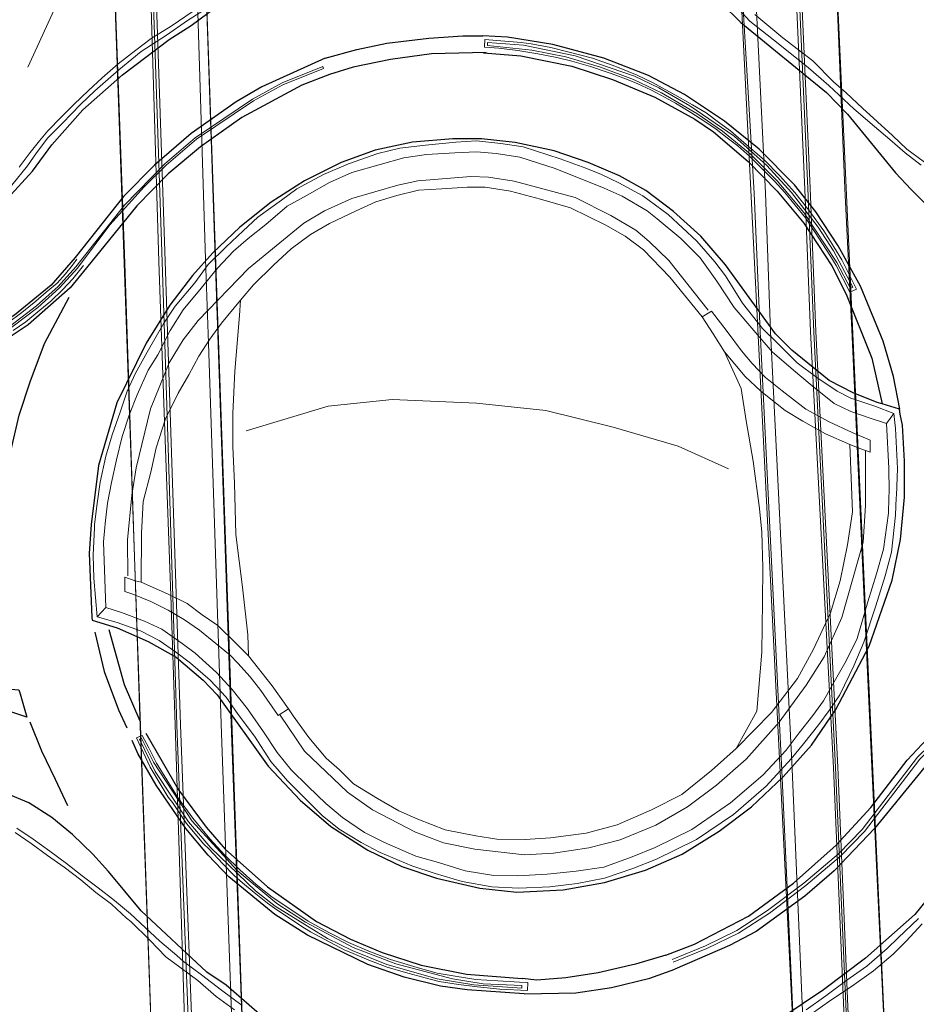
# Model space of a CAD drawing. Header units: metres. Extents: x 169249 to 194689, y 406250 to 412203.
# Tile 57 of 256: x 171384 to 171428, y 406595 to 406644. Entities that reach past the tile are written whole.
import ezdxf

# ---------------------------------------------------------------- set-up
doc = ezdxf.new("R2010")
doc.units = ezdxf.units.M
for name, color, linetype, lineweight in [('BGT_NLCS_N264$0$B-WE-BV-GELEIDECONSTRUCTIE-G', 252, 'CONTINUOUS', 18), ('BGT_NLCS_N264$0$B-WE-IE-TERREINAFSCHEIDING_KUNSTMATIG_MUUR-GV', 252, 'BGT_NLCS_N264$0$IE-TERREINAFSCHEIDING-KUNSTMATIG-DICHT', 18), ('BGT_NLCS_N264$0$B-WE-KW-KUNSTWERK_TUNNEL-G', 252, 'CONTINUOUS', 18), ('BGT_NLCS_N264$0$B-WE-OG-BREUKLIJN-G', 252, 'CONTINUOUS', 18), ('BGT_NLCS_N264$0$B-WE-OG-TOPOGRAFIE_WEG_BERM-GV', 252, 'CONTINUOUS', 18), ('BGT_NLCS_N264$0$B-WE-OG-TOPOGRAFIE_WEG_RIJWEG-GV', 252, 'CONTINUOUS', 18), ('BGT_NLCS_N264$0$B-WE-OG-TOPOGRAFIE_WEG_RIJWIELPAD-GV', 252, 'CONTINUOUS', 18), ('BGT_NLCS_N264$0$B-WE-OG-TOPOGRAFIE_WEG_VOETPAD-GV', 252, 'CONTINUOUS', 18), ('X-XX-AL-REFERENTIE-G', 7, 'CONTINUOUS', 18)]:
    doc.layers.add(name, color=color, linetype=linetype, lineweight=lineweight)
doc.layers.add('BGT_NLCS_N264$0$B-WE-VW-MARKERING-G', color=252, linetype='CONTINUOUS')
doc.linetypes.add('BGT_NLCS_N264$0$IE-TERREINAFSCHEIDING-KUNSTMATIG-DICHT', pattern='A,8,-1,[82,NLCS.SHX,S=0.75,R=90,X=0,Y=0],-1', length=10)

# ---------------------------------------------------------------- blocks, each defined once
blk = doc.blocks.new('BGT_NLCS_N264')
at = {"layer": 'BGT_NLCS_N264$0$B-WE-BV-GELEIDECONSTRUCTIE-G'}
for points in [[(171389.175, 406616.672, 16.382), (171389.157, 406618.438, 16.377), (171389.372, 406620.661, 16.375), (171389.584, 406622.001, 16.382), (171390.285, 406624.918, 16.387), (171391.208, 406627.205, 16.388), (171391.898, 406628.336, 16.393), (171392.648, 406629.288, 16.395), (171395.129, 406631.859, 16.409), (171397.864, 406634.099, 16.419), (171398.882, 406634.707, 16.426), (171400.233, 406635.324, 16.432), (171402.509, 406635.98, 16.431), (171403.496, 406636.191, 16.436), (171406.123, 406636.402, 16.451), (171406.991, 406636.376, 16.454), (171408.267, 406636.183, 16.462), (171411.275, 406635.374, 16.471), (171413.042, 406634.488, 16.467), (171414.267, 406633.76, 16.473), (171414.929, 406633.199, 16.384), (171415.913, 406632.257, 16.449), (171417.841, 406629.794, 16.389)], [(171425.629, 406622.862, 16.351), (171425.63, 406620.145, 16.371), (171425.507, 406618.328, 16.374), (171424.449, 406614.603, 16.366), (171423.575, 406612.669, 16.344), (171422.693, 406611.266, 16.34), (171421.356, 406609.435, 16.321), (171419.731, 406607.596, 16.323), (171418.262, 406606.317, 16.309), (171416.822, 406605.252, 16.287), (171415.264, 406604.345, 16.281), (171413.496, 406603.606, 16.287), (171411.945, 406603.216, 16.286), (171410.203, 406602.95, 16.302), (171408.765, 406602.872, 16.3), (171406.315, 406603.145, 16.313), (171404.771, 406603.47, 16.314), (171403.38, 406603.989, 16.329), (171401.262, 406605.092, 16.337), (171400.026, 406605.972, 16.336), (171397.899, 406608.001, 16.36), (171396.7, 406609.779, 16.38)]]:
    blk.add_polyline3d(points, dxfattribs=at)
at = {"layer": 'BGT_NLCS_N264$0$B-WE-IE-TERREINAFSCHEIDING_KUNSTMATIG_MUUR-GV'}
for points in [[(171425.629, 406622.862, 16.351), (171425.857, 406622.775, 16.35), (171425.848, 406623.38, 16.363), (171424.971, 406623.761, 16.351), (171423.822, 406624.275, 16.353), (171422.681, 406624.913, 16.353), (171421.511, 406625.812, 16.353), (171420.684, 406626.477, 16.352), (171420.031, 406627.172, 16.352), (171419.499, 406627.792, 16.352), (171418.791, 406628.74, 16.352), (171418.007, 406629.75, 16.352), (171417.55, 406629.475, 16.352)], [(171424.847, 406623.154, 16.35), (171425.399, 406622.95, 16.351), (171425.629, 406622.862, 16.351)], [(171389.832, 406616.347, 16.394), (171389.538, 406616.425, 16.404), (171389.015, 406616.606, 16.36), (171389.021, 406615.895, 16.36), (171389.422, 406615.752, 16.388), (171390.307, 406615.399, 16.386), (171391.169, 406614.961, 16.386), (171391.977, 406614.49, 16.386), (171392.704, 406613.982, 16.387), (171393.51, 406613.322, 16.387), (171394.219, 406612.749, 16.386), (171394.609, 406612.344, 16.385), (171395.22, 406611.669, 16.388), (171395.749, 406610.995, 16.388), (171396.604, 406609.758, 16.387), (171397.102, 406610.085, 16.363)]]:
    blk.add_polyline3d(points, dxfattribs=at)
at = {"layer": 'BGT_NLCS_N264$0$B-WE-KW-KUNSTWERK_TUNNEL-G', "linetype": 'Continuous'}
for p, q in [((171426.78, 406589.534, 12.925), (171423.93, 406652.163, 12.954)), ((171388.338, 406650.655, 12.897), (171389.504, 406617.598, 12.885)), ((171389.504, 406617.598, 12.885), (171390.55, 406587.958, 12.874))]:
    blk.add_line(p, q, dxfattribs=at)
for points in [[(171419.143, 406651.933, 12.889), (171419.547, 406643.914, 12.882), (171422.296, 406589.324, 12.834)], [(171395.053, 406588.082, 12.77), (171394.797, 406595.4, 12.774), (171392.852, 406650.901, 12.798)]]:
    blk.add_polyline3d(points, dxfattribs=at)
at = {"layer": 'BGT_NLCS_N264$0$B-WE-OG-BREUKLIJN-G'}
for points in [[(171406.951, 406642.882, 16.174), (171409.139, 406642.653, 16.197), (171410.813, 406642.324, 16.165), (171412.536, 406641.821, 16.154), (171414.155, 406641.213, 16.151), (171415.547, 406640.549, 16.153), (171417.29, 406639.529, 16.154), (171418.551, 406638.651, 16.153), (171419.946, 406637.515, 16.154), (171421.263, 406636.191, 16.153), (171422.572, 406634.623, 16.17), (171424.21, 406632.164, 16.188), (171424.887, 406630.865, 16.147), (171424.998, 406630.934, 16.147), (171424.039, 406632.727, 16.188), (171423.279, 406633.909, 16.187), (171421.962, 406635.621, 16.195), (171420.752, 406636.954, 16.171), (171419.126, 406638.402, 16.172), (171416.949, 406639.912, 16.172), (171415.419, 406640.796, 16.171), (171414.206, 406641.371, 16.176), (171411.282, 406642.378, 16.175), (171408.721, 406642.899, 16.174), (171406.951, 406643.037, 16.174), (171406.951, 406642.882, 16.174)], [(171383.435, 406628.955, 16.143), (171384.719, 406629.939, 16.126), (171385.799, 406630.904, 16.142), (171386.681, 406631.885, 16.173), (171388.287, 406634.017, 16.182), (171389.976, 406635.9, 16.187), (171391.062, 406636.963, 16.191), (171392.563, 406638.25, 16.17), (171395.373, 406640.152, 16.17), (171396.834, 406640.95, 16.17), (171398.841, 406641.753, 16.17), (171398.805, 406641.846, 16.17), (171396.791, 406641.041, 16.17), (171395.322, 406640.238, 16.17), (171392.503, 406638.329, 16.17), (171390.994, 406637.037, 16.191), (171389.01, 406634.99, 16.182), (171386.603, 406631.949, 16.173), (171385.728, 406630.975, 16.142), (171384.656, 406630.017, 16.126), (171383.379, 406629.038, 16.143)], [(171418.854, 406621.955, 13.983), (171416.363, 406623.074, 13.921), (171413.16, 406624.023, 13.979), (171409.821, 406624.847, 13.979), (171406.401, 406625.201, 13.991), (171402.24, 406625.383, 13.966), (171399.074, 406625.059, 13.966), (171395.018, 406623.828, 13.907)], [(171416.073, 406597.703, 16.15), (171417.717, 406598.372, 16.148), (171419.271, 406599.129, 16.151), (171420.788, 406600.116, 16.151), (171422.572, 406601.466, 16.152), (171424.292, 406602.922, 16.17), (171425.457, 406604.127, 16.158), (171428.197, 406607.7, 16.147), (171429.895, 406609.344, 16.109), (171431.623, 406610.623, 16.101), (171432.852, 406611.324, 16.063), (171435.052, 406612.212, 16.041), (171437.258, 406612.836, 16.041), (171447.699, 406613.737, 15.944), (171448.658, 406613.821, 15.856)], [(171416.126, 406597.563, 16.15), (171417.781, 406598.237, 16.148), (171419.347, 406598.999, 16.151), (171420.877, 406599.995, 16.151), (171422.67, 406601.352, 16.152), (171424.393, 406602.81, 16.17), (171425.57, 406604.029, 16.158), (171428.312, 406607.603, 16.147), (171429.993, 406609.23, 16.109), (171431.703, 406610.496, 16.101), (171432.919, 406611.189, 16.063), (171435.102, 406612.071, 16.041), (171437.284, 406612.688, 16.041), (171447.712, 406613.588, 15.944), (171448.671, 406613.671, 15.856)], [(171406.729, 406596.501, 16.154), (171405.208, 406596.739, 16.154), (171402.415, 406597.481, 16.168), (171400.309, 406598.289, 16.187), (171397.945, 406599.538, 16.187), (171396.54, 406600.472, 16.187), (171394.565, 406602.098, 16.185), (171392.345, 406604.543, 16.197), (171390.44, 406607.447, 16.198), (171389.846, 406608.643, 16.198), (171389.743, 406608.598, 16.197), (171390.514, 406606.991, 16.199), (171392.165, 406604.509, 16.198), (171393.269, 406603.21, 16.199), (171395.473, 406601.09, 16.196), (171396.458, 406600.34, 16.193), (171399.042, 406598.738, 16.185), (171400.258, 406598.142, 16.185), (171401.972, 406597.456, 16.186), (171404.464, 406596.742, 16.155), (171406.266, 406596.448, 16.155), (171408.648, 406596.275, 16.154), (171408.643, 406596.41, 16.154), (171406.729, 406596.501, 16.154)]]:
    blk.add_polyline3d(points, dxfattribs=at)
at = {"layer": 'BGT_NLCS_N264$0$B-WE-OG-TOPOGRAFIE_WEG_BERM-GV'}
for p, q in [((171386.01, 406645.709, 16.016), (171384.221, 406641.808, 16.034)), ((171426.664, 406624.202, 16.331), (171427.029, 406624.693, 16.235)), ((171387.659, 406614.634, 16.24), (171388.075, 406615.101, 16.36))]:
    blk.add_line(p, q, dxfattribs=at)
for points in [[(171420.163, 406644.42, 16.175), (171421.545, 406643.27, 16.179), (171423.022, 406642.133, 16.201), (171424.042, 406641.093, 16.207), (171424.672, 406640.547, 16.202), (171425.477, 406639.795, 16.21), (171426.21, 406639.114, 16.203), (171426.956, 406638.43, 16.213), (171427.666, 406637.768, 16.205), (171428.468, 406637.176, 16.197), (171429.249, 406636.555, 16.177), (171430.107, 406635.961, 16.188), (171431.363, 406635.172, 16.188), (171432.213, 406634.792, 16.166), (171433.161, 406634.382, 16.134), (171434.113, 406634.045, 16.112), (171435.068, 406633.756, 16.102), (171435.989, 406633.534, 16.094), (171436.964, 406633.44, 16.07), (171437.961, 406633.303, 16.054), (171439.007, 406633.231, 16.031), (171439.946, 406633.154, 16.056)], [(171383.8, 406636.878, 16.152), (171384.346, 406637.594, 16.152), (171384.802, 406638.174, 16.152), (171385.214, 406638.66, 16.153), (171385.878, 406639.337, 16.143), (171386.503, 406639.977, 16.142), (171387.221, 406640.667, 16.142), (171387.906, 406641.291, 16.13), (171388.685, 406641.977, 16.13), (171389.558, 406642.661, 16.13), (171390.316, 406643.225, 16.13), (171391.304, 406643.835, 16.13), (171392.392, 406644.578, 16.13), (171392.675, 406644.778, 16.13), (171393.062, 406645.052, 16.13), (171393.575, 406645.543, 16.129), (171394.387, 406646.284, 16.129), (171395.091, 406647.096, 16.118), (171395.791, 406648.045, 16.114), (171396.357, 406648.999, 16.114), (171396.807, 406650.051, 16.113), (171397.043, 406650.819, 16.05), (171397.136, 406651.076, 16.05)], [(171383.435, 406635.978, 16.019), (171384.208, 406636.94, 16.026), (171384.653, 406637.584, 16.032), (171385.209, 406638.318, 16.046), (171385.941, 406639.042, 16.033), (171386.823, 406639.976, 16.034), (171387.535, 406640.652, 16.034), (171388.726, 406641.68, 16.037), (171389.821, 406642.583, 16.04), (171391.086, 406643.406, 16.048), (171392.124, 406644.129, 16.041), (171392.83, 406644.569, 16.026), (171393.861, 406645.386, 16.044), (171394.712, 406646.248, 16.027), (171395.447, 406647.101, 16.036), (171396.041, 406647.955, 16.013), (171396.389, 406648.563, 16.012)], [(171418.774, 406645.341, 16.048), (171419.908, 406644.097, 16.052), (171421.397, 406642.915, 16.067), (171422.81, 406641.782, 16.068), (171423.809, 406640.905, 16.066), (171425.044, 406639.758, 16.052), (171426.075, 406638.874, 16.071), (171426.835, 406638.237, 16.067), (171427.582, 406637.581, 16.07), (171428.382, 406636.977, 16.092)], [(171427.029, 406624.693, 16.235), (171426.085, 406625.05, 16.274), (171424.901, 406625.447, 16.272), (171424.219, 406625.79, 16.269), (171423.223, 406626.476, 16.277), (171422.251, 406627.204, 16.277), (171421.302, 406628.13, 16.277), (171420.536, 406628.9, 16.279), (171419.55, 406630.143, 16.287), (171418.702, 406631.5, 16.251), (171418.182, 406632.192, 16.252), (171417.291, 406633.206, 16.252), (171415.871, 406634.537, 16.252), (171414.616, 406635.461, 16.253), (171413.437, 406636.098, 16.253), (171412.577, 406636.512, 16.252), (171411.797, 406636.814, 16.282), (171410.528, 406637.284, 16.287), (171408.7, 406637.869, 16.247), (171407.596, 406638.047, 16.252), (171406.408, 406638.17, 16.251), (171405.376, 406638.106, 16.253), (171403.88, 406637.967, 16.252), (171402.617, 406637.808, 16.264), (171401.522, 406637.542, 16.263), (171400.076, 406637.041, 16.275), (171398.843, 406636.516, 16.275), (171397.518, 406635.8, 16.27), (171396.76, 406635.245, 16.264), (171395.59, 406634.396, 16.272), (171394.866, 406633.725, 16.265), (171394.033, 406632.929, 16.265), (171393.14, 406632.059, 16.251), (171392.473, 406631.159, 16.252), (171391.51, 406629.998, 16.271), (171390.943, 406629.155, 16.27), (171390.131, 406627.73, 16.257), (171389.553, 406626.689, 16.253), (171389.134, 406625.792, 16.244), (171388.792, 406624.756, 16.244), (171388.39, 406623.637, 16.242), (171388.088, 406622.591, 16.239), (171387.804, 406621.297, 16.244), (171387.642, 406620.131, 16.251), (171387.528, 406619.191, 16.244), (171387.521, 406619.038, 16.244), (171387.457, 406617.689, 16.248), (171387.49, 406616.551, 16.237), (171387.659, 406614.634, 16.24)], [(171388.075, 406615.101, 16.36), (171387.972, 406618.351, 16.359), (171388.033, 406619.057, 16.357), (171388.05, 406619.252, 16.356), (171388.163, 406620.261, 16.358), (171388.354, 406621.28, 16.371), (171388.604, 406622.408, 16.368), (171388.883, 406623.553, 16.349), (171389.256, 406624.659, 16.353), (171389.626, 406625.614, 16.358), (171390.172, 406626.84, 16.362), (171390.648, 406627.589, 16.362), (171391.257, 406628.789, 16.368), (171391.909, 406629.825, 16.377), (171392.786, 406630.893, 16.382), (171393.593, 406631.881, 16.379), (171394.397, 406632.715, 16.384), (171395.11, 406633.346, 16.366), (171395.985, 406634.034, 16.375), (171397.041, 406634.949, 16.376), (171398.034, 406635.479, 16.379), (171399.142, 406636.108, 16.377), (171400.245, 406636.601, 16.375), (171401.642, 406637.009, 16.373), (171402.802, 406637.339, 16.384), (171403.93, 406637.499, 16.384), (171405.337, 406637.574, 16.375), (171406.397, 406637.623, 16.362), (171407.375, 406637.544, 16.363), (171408.544, 406637.358, 16.363), (171410.295, 406636.801, 16.374), (171412.711, 406635.826, 16.38), (171413.597, 406635.431, 16.378), (171414.842, 406634.707, 16.354), (171415.335, 406634.31, 16.389), (171416.5, 406633.349, 16.396), (171417.453, 406632.387, 16.384), (171418.284, 406631.234, 16.38), (171419.126, 406629.929, 16.373), (171420.106, 406628.802, 16.352), (171421.006, 406627.746, 16.349), (171422.061, 406626.837, 16.351), (171422.985, 406626.055, 16.34), (171424.084, 406625.18, 16.326), (171424.903, 406624.785, 16.331), (171425.808, 406624.473, 16.336), (171426.664, 406624.202, 16.331)], [(171417.55, 406629.475, 16.352), (171415.96, 406631.425, 16.394), (171414.658, 406632.786, 16.414), (171413.742, 406633.462, 16.419), (171412.79, 406633.998, 16.418), (171411.04, 406634.855, 16.423), (171409.564, 406635.292, 16.43), (171408.076, 406635.682, 16.436), (171406.831, 406635.878, 16.437), (171405.934, 406635.887, 16.439), (171404.679, 406635.808, 16.436), (171403.53, 406635.737, 16.43), (171402.471, 406635.476, 16.458), (171401.431, 406635.155, 16.463), (171400.461, 406634.718, 16.46), (171399.141, 406634.088, 16.453), (171398.194, 406633.546, 16.437), (171397.244, 406632.837, 16.435), (171396.363, 406632.027, 16.435), (171395.387, 406631.057, 16.435), (171394.73, 406630.294, 16.432)], [(171394.73, 406630.294, 16.432), (171393.797, 406629.161, 16.428), (171393.218, 406628.374, 16.427), (171392.673, 406627.528, 16.424), (171392.179, 406626.61, 16.421)], [(171395.132, 406612.716, 16.388), (171395.094, 406613.744, 15.033), (171394.829, 406616.111, 14.51), (171394.502, 406618.716, 13.964), (171394.445, 406621.253, 13.761), (171394.356, 406623.036, 13.828), (171394.365, 406624.694, 14.035), (171394.452, 406626.778, 14.546), (171394.688, 406629.536, 15.412), (171394.73, 406630.294, 16.432)], [(171418.657, 406627.733, 16.352), (171418.095, 406628.624, 16.352), (171417.55, 406629.475, 16.352)], [(171424.847, 406623.154, 16.35), (171423.646, 406623.688, 16.352), (171422.52, 406624.321, 16.352), (171421.661, 406624.838, 16.352), (171420.449, 406625.802, 16.352), (171419.67, 406626.529, 16.351), (171418.657, 406627.733, 16.352)], [(171419.235, 406608.136, 16.296), (171420.259, 406609.967, 15.278), (171420.503, 406612.887, 14.451), (171420.527, 406615.401, 13.97), (171420.546, 406617.081, 13.87), (171420.499, 406618.817, 13.83), (171420.391, 406619.99, 13.945), (171420.071, 406622.328, 14.274), (171419.729, 406624.336, 14.886), (171419.482, 406625.923, 15.522), (171418.657, 406627.733, 16.352)], [(171392.179, 406626.61, 16.421), (171391.654, 406625.704, 16.425), (171391.036, 406624.427, 16.424), (171390.565, 406622.995, 16.416), (171390.306, 406621.79, 16.416), (171389.929, 406620.334, 16.416), (171389.848, 406618.778, 16.405), (171389.832, 406616.347, 16.394)], [(171387.659, 406614.634, 16.24), (171388.65, 406614.367, 16.251), (171389.797, 406613.941, 16.243), (171390.711, 406613.472, 16.257), (171391.527, 406612.903, 16.262), (171392.265, 406612.341, 16.253), (171393.232, 406611.508, 16.247), (171394.03, 406610.662, 16.25), (171394.619, 406609.814, 16.254), (171395.421, 406608.733, 16.25), (171396.236, 406607.481, 16.247), (171397.055, 406606.533, 16.218), (171397.82, 406605.776, 16.205), (171398.77, 406604.824, 16.188), (171399.609, 406604.138, 16.183), (171400.694, 406603.485, 16.178), (171401.636, 406602.991, 16.171), (171403.207, 406602.334, 16.166), (171404.352, 406601.948, 16.162), (171405.693, 406601.549, 16.164), (171407.156, 406601.291, 16.154), (171408.499, 406601.221, 16.151), (171410.017, 406601.282, 16.156), (171411.382, 406601.449, 16.153), (171412.72, 406601.718, 16.155), (171414.126, 406602.204, 16.157), (171415.302, 406602.656, 16.173), (171417.268, 406603.632, 16.173), (171419.098, 406604.863, 16.176), (171420.717, 406606.26, 16.211), (171421.959, 406607.612, 16.213), (171422.566, 406608.354, 16.216), (171423.323, 406609.322, 16.231), (171423.835, 406610.015, 16.245), (171424.358, 406610.775, 16.236), (171425.045, 406612.218, 16.244), (171425.536, 406613.386, 16.164), (171426.133, 406615.183, 16.255), (171426.603, 406616.66, 16.264), (171426.912, 406617.844, 16.244), (171427.112, 406619.667, 16.284), (171427.147, 406620.543, 16.238), (171427.151, 406620.64, 16.233), (171427.207, 406621.965, 16.234), (171427.109, 406623.955, 16.232), (171427.029, 406624.693, 16.235)], [(171426.664, 406624.202, 16.331), (171426.783, 406621.994, 16.353), (171426.792, 406620.855, 16.353), (171426.785, 406620.529, 16.353), (171426.768, 406619.759, 16.355), (171426.521, 406617.979, 16.353), (171426.171, 406616.767, 16.351), (171425.743, 406615.384, 16.351), (171425.21, 406613.566, 16.341), (171424.669, 406612.462, 16.334), (171424.012, 406611.304, 16.332), (171423.541, 406610.479, 16.331), (171423.018, 406609.756, 16.328), (171422.353, 406608.901, 16.329), (171421.703, 406608.047, 16.328), (171420.55, 406606.807, 16.327), (171418.95, 406605.441, 16.322), (171417.043, 406604.129, 16.305), (171415.226, 406603.234, 16.296), (171414.091, 406602.769, 16.296), (171412.685, 406602.269, 16.29), (171411.318, 406602.06, 16.29), (171409.9, 406601.924, 16.289), (171408.433, 406601.83, 16.303), (171407.262, 406601.849, 16.292), (171405.832, 406602.076, 16.292), (171404.525, 406602.495, 16.292), (171403.408, 406602.807, 16.291), (171401.853, 406603.48, 16.299), (171400.858, 406603.983, 16.301), (171399.77, 406604.722, 16.302), (171398.959, 406605.406, 16.32), (171398.076, 406606.252, 16.335), (171397.24, 406607.071, 16.334), (171396.553, 406607.931, 16.352), (171395.868, 406608.958, 16.368), (171395.085, 406610.085, 16.378), (171394.33, 406611.046, 16.378), (171393.553, 406611.884, 16.371), (171392.494, 406612.838, 16.373), (171391.85, 406613.322, 16.376), (171390.856, 406614.023, 16.372), (171389.99, 406614.429, 16.375), (171388.848, 406614.86, 16.357), (171388.075, 406615.101, 16.36)], [(171419.235, 406608.136, 16.296), (171420.986, 406609.908, 16.3), (171422.259, 406611.583, 16.298), (171423.062, 406613.041, 16.296), (171423.9, 406614.836, 16.314), (171424.374, 406616.421, 16.316), (171424.742, 406618.195, 16.346), (171424.985, 406619.824, 16.349), (171424.847, 406623.154, 16.35)], [(171389.832, 406616.347, 16.394), (171391.135, 406615.775, 16.392), (171392.098, 406615.3, 16.39), (171392.839, 406614.733, 16.388), (171393.622, 406614.214, 16.389), (171394.508, 406613.338, 16.389), (171395.132, 406612.716, 16.388)], [(171395.132, 406612.716, 16.388), (171396.307, 406611.224, 16.391), (171397.102, 406610.085, 16.363)], [(171397.102, 406610.085, 16.363), (171397.344, 406609.737, 16.355), (171398.108, 406608.67, 16.353), (171398.974, 406607.656, 16.353), (171399.624, 406607.081, 16.356), (171400.329, 406606.39, 16.357), (171401.508, 406605.658, 16.391), (171402.556, 406605.052, 16.387), (171403.499, 406604.636, 16.364), (171404.859, 406604.115, 16.345), (171406.372, 406603.803, 16.334), (171407.401, 406603.652, 16.242), (171408.8, 406603.635, 16.249), (171410.055, 406603.713, 16.251), (171411.815, 406603.951, 16.25), (171413.349, 406604.354, 16.255), (171415.041, 406605.089, 16.268), (171416.549, 406605.855, 16.273), (171418.01, 406607.042, 16.285), (171419.235, 406608.136, 16.296)], [(171428.419, 406599.457, 16.183), (171427.64, 406598.605, 16.184), (171426.99, 406597.953, 16.184), (171426.019, 406597.134, 16.188), (171424.934, 406596.354, 16.187), (171423.919, 406595.69, 16.183), (171422.894, 406594.963, 16.192)], [(171428.236, 406599.72, 16.016), (171427.235, 406598.761, 16.014), (171426.694, 406598.242, 16.048), (171425.686, 406597.369, 16.03), (171424.708, 406596.672, 16.023), (171423.664, 406595.898, 16.015), (171422.685, 406595.216, 16.011)], [(171394.818, 406595.426, 16.039), (171393.799, 406596.183, 16.049), (171392.816, 406596.931, 16.041), (171391.921, 406597.592, 16.041), (171391.597, 406597.901, 16.042), (171390.748, 406598.597, 16.065), (171390.022, 406599.276, 16.041), (171389.294, 406599.955, 16.047), (171388.502, 406600.616, 16.049), (171387.696, 406601.244, 16.046), (171386.912, 406601.827, 16.041), (171386.14, 406602.445, 16.046), (171385.316, 406603.055, 16.026), (171384.492, 406603.642, 16.015), (171383.684, 406604.186, 16.019)], [(171394.442, 406595.201, 16.158), (171393.535, 406595.864, 16.158), (171392.634, 406596.654, 16.155), (171391.809, 406597.276, 16.155), (171391.054, 406597.823, 16.155), (171390.261, 406598.653, 16.15), (171389.318, 406599.583, 16.164), (171389.101, 406599.748, 16.192), (171388.368, 406600.426, 16.18), (171387.581, 406601.002, 16.177), (171386.845, 406601.634, 16.166), (171386.027, 406602.263, 16.175), (171385.202, 406602.833, 16.17), (171384.397, 406603.436, 16.156), (171383.601, 406603.984, 16.146)]]:
    blk.add_polyline3d(points, dxfattribs=at)
at = {"layer": 'BGT_NLCS_N264$0$B-WE-OG-TOPOGRAFIE_WEG_RIJWEG-GV'}
for points in [[(171421.392, 406636.441, 16.13), (171420.624, 406637.228, 16.13), (171419.619, 406638.095, 16.13), (171418.946, 406638.672, 16.13), (171418.433, 406639.05, 16.13), (171417.745, 406639.551, 16.124), (171417.07, 406639.95, 16.125), (171416.203, 406640.456, 16.112), (171415.136, 406641.034, 16.113), (171414.344, 406641.428, 16.11), (171413.449, 406641.78, 16.111), (171413.11, 406641.912, 16.111), (171412.135, 406642.268, 16.111), (171410.979, 406642.553, 16.111), (171410.079, 406642.787, 16.12), (171409.106, 406642.963, 16.119), (171408.602, 406643.029, 16.119), (171407.609, 406643.125, 16.119), (171406.81, 406643.184, 16.119), (171406.802, 406642.811, 16.119), (171407.512, 406642.758, 16.116), (171408.439, 406642.646, 16.117), (171409.43, 406642.482, 16.117), (171410.362, 406642.297, 16.117), (171411.106, 406642.111, 16.117), (171412.033, 406641.841, 16.124), (171412.964, 406641.539, 16.122), (171413.282, 406641.425, 16.122), (171413.89, 406641.194, 16.122), (171414.366, 406640.986, 16.112), (171415.01, 406640.701, 16.113), (171415.504, 406640.434, 16.112), (171416.235, 406640.04, 16.104), (171416.994, 406639.569, 16.105), (171417.681, 406639.125, 16.105), (171418.244, 406638.758, 16.105), (171418.785, 406638.328, 16.105), (171419.316, 406637.928, 16.106), (171419.911, 406637.392, 16.106), (171420.508, 406636.809, 16.106), (171421.121, 406636.177, 16.108), (171421.635, 406635.618, 16.108), (171422.153, 406634.991, 16.119), (171422.653, 406634.36, 16.126), (171423.141, 406633.64, 16.135), (171423.866, 406632.52, 16.146), (171424.171, 406632.004, 16.146), (171424.856, 406630.689, 16.126), (171425.185, 406630.84, 16.126), (171424.453, 406632.289, 16.126), (171424.062, 406632.932, 16.133), (171423.562, 406633.718, 16.13), (171422.831, 406634.743, 16.13), (171422.124, 406635.621, 16.13), (171421.392, 406636.441, 16.13)], [(171386.98, 406632.004, 16.137), (171386.443, 406631.35, 16.101), (171385.933, 406630.804, 16.1), (171385.365, 406630.253, 16.097), (171384.828, 406629.797, 16.091), (171384.133, 406629.222, 16.092), (171383.504, 406628.788, 16.092)], [(171383.229, 406629.154, 16.084), (171383.926, 406629.68, 16.083), (171384.625, 406630.251, 16.083), (171385.139, 406630.695, 16.094), (171385.679, 406631.143, 16.095), (171386.093, 406631.593, 16.127), (171386.434, 406632.018, 16.127), (171386.654, 406632.323, 16.127)], [(171391.095, 406606.585, 16.153), (171390.593, 406607.407, 16.151), (171390.211, 406608.157, 16.162), (171389.885, 406608.778, 16.16), (171389.589, 406608.654, 16.161), (171390.268, 406607.21, 16.16), (171391.169, 406605.715, 16.159), (171391.37, 406605.457, 16.159), (171392.07, 406604.419, 16.159), (171392.927, 406603.392, 16.135), (171393.166, 406603.167, 16.134), (171393.87, 406602.423, 16.134), (171394.441, 406601.826, 16.135), (171394.839, 406601.485, 16.136), (171395.413, 406601.005, 16.136), (171396.067, 406600.485, 16.135), (171396.411, 406600.231, 16.135), (171397.12, 406599.756, 16.136), (171397.899, 406599.24, 16.135), (171398.201, 406599.07, 16.134), (171399.887, 406598.164, 16.134), (171400.197, 406598.037, 16.135), (171401.078, 406597.666, 16.135), (171401.98, 406597.32, 16.135), (171402.886, 406597.051, 16.135), (171403.861, 406596.785, 16.113), (171404.56, 406596.613, 16.113), (171405.517, 406596.462, 16.113), (171406.451, 406596.343, 16.113), (171407.546, 406596.237, 16.112), (171408.926, 406596.17, 16.112), (171408.934, 406596.559, 16.113), (171408.526, 406596.572, 16.114), (171407.449, 406596.644, 16.113), (171406.364, 406596.713, 16.114), (171405.35, 406596.868, 16.114), (171404.456, 406597.025, 16.114), (171403.631, 406597.247, 16.114), (171402.157, 406597.699, 16.113), (171401.073, 406598.117, 16.113), (171400.07, 406598.532, 16.114), (171399.106, 406599.024, 16.114), (171398.088, 406599.597, 16.131), (171396.528, 406600.633, 16.13), (171396.305, 406600.778, 16.129), (171395.517, 406601.41, 16.137), (171394.709, 406602.128, 16.137), (171393.967, 406602.862, 16.142), (171393.221, 406603.659, 16.141), (171392.381, 406604.689, 16.141), (171391.648, 406605.71, 16.142), (171391.095, 406606.585, 16.153)]]:
    blk.add_polyline3d(points, dxfattribs=at)
at = {"layer": 'BGT_NLCS_N264$0$B-WE-OG-TOPOGRAFIE_WEG_RIJWIELPAD-GV'}
blk.add_line((171424.035, 406607.169, 12.577), (171424.796, 406589.441, 12.802), dxfattribs=at)
for points in [[(171419.143, 406651.933, 12.889), (171419.627, 406643.871, 12.785), (171420.124, 406635.587, 12.678), (171420.419, 406628.745, 12.665), (171421.496, 406607.029, 12.658), (171422.296, 406589.324, 12.834)], [(171419.88, 406651.968, 12.809), (171420.678, 406635.583, 12.63), (171420.935, 406628.751, 12.666), (171422.006, 406607.104, 12.649), (171422.76, 406589.346, 12.816)], [(171421.894, 406652.065, 12.775), (171422.626, 406635.77, 12.588), (171422.899, 406628.741, 12.578), (171424.035, 406607.169, 12.577)], [(171424.915, 406589.447, 12.801), (171424.147, 406607.197, 12.583), (171423.069, 406628.724, 12.578), (171422.776, 406635.815, 12.577), (171422.05, 406652.073, 12.776)], [(171390.394, 406650.767, 12.777), (171391.014, 406632.224, 12.544), (171391.77, 406609.296, 12.515), (171392.586, 406588.014, 12.747)], [(171392.433, 406650.878, 12.799), (171393.015, 406632.326, 12.597), (171393.154, 406628.174, 12.595), (171393.78, 406609.35, 12.583), (171394.543, 406588.068, 12.785)], [(171395.053, 406588.082, 12.77), (171394.785, 406595.386, 12.712), (171394.273, 406609.355, 12.6), (171393.477, 406632.429, 12.606), (171392.852, 406650.901, 12.798)]]:
    blk.add_polyline3d(points, dxfattribs=at)
at = {"layer": 'BGT_NLCS_N264$0$B-WE-OG-TOPOGRAFIE_WEG_VOETPAD-GV'}
for points in [[(171426.78, 406589.534, 12.925), (171425.934, 406607.227, 12.737), (171424.953, 406628.821, 12.757), (171424.603, 406635.818, 12.759), (171423.93, 406652.163, 12.954)], [(171422.159, 406652.078, 12.891), (171422.888, 406635.833, 12.703), (171423.169, 406628.752, 12.714), (171424.254, 406607.205, 12.713), (171425.006, 406589.451, 12.924)], [(171390.138, 406650.753, 12.893), (171390.709, 406632.213, 12.667), (171390.988, 406624.282, 12.662), (171391.291, 406615.699, 12.656), (171391.516, 406609.307, 12.652), (171392.187, 406588.003, 12.855)], [(171392.412, 406588.009, 12.747), (171391.587, 406609.287, 12.515), (171391.388, 406615.651, 12.523), (171391.11, 406624.58, 12.533), (171390.872, 406632.184, 12.543), (171390.237, 406650.758, 12.773)], [(171388.338, 406650.655, 12.897), (171389.018, 406632.133, 12.684), (171389.504, 406617.598, 12.684)], [(171389.504, 406617.598, 12.684), (171389.784, 406609.237, 12.684), (171390.55, 406587.958, 12.874)]]:
    blk.add_polyline3d(points, dxfattribs=at)
at = {"layer": 'BGT_NLCS_N264$0$B-WE-VW-MARKERING-G', "linetype": 'Continuous'}
blk.add_line((171426.442, 406625.165, 16.283), (171426.445, 406625.153, 16.283), dxfattribs=at)
at = {"layer": 'BGT_NLCS_N264$0$B-WE-VW-MARKERING-G'}
for points in [[(171357.821, 406628.967, 15.647), (171365.676, 406629.964, 15.745), (171372.438, 406630.561, 15.8), (171376.001, 406631.07, 15.907), (171377.429, 406631.48, 15.944), (171379.381, 406632.386, 15.964), (171381.882, 406634.092, 16.014), (171383.224, 406635.325, 16.03), (171384.455, 406636.669, 16.035), (171385.406, 406637.971, 16.023), (171386.947, 406639.712, 15.985), (171388.899, 406641.438, 16.003), (171391.214, 406643.191, 16.024), (171392.302, 406643.88, 16.032), (171393.942, 406645.1, 16.026), (171394.95, 406646.031, 16.021), (171395.865, 406647.094, 16.027), (171396.779, 406648.581, 16.005)], [(171416.577, 406647.534, 16.072), (171418.484, 406644.979, 16.074), (171419.463, 406644.02, 16.073), (171423.699, 406640.558, 16.114), (171424.736, 406639.492, 16.111), (171427.114, 406636.599, 16.032), (171427.885, 406635.762, 16.016), (171428.598, 406635.045, 15.991), (171429.427, 406634.423, 15.989), (171431.53, 406633.399, 15.927), (171433.598, 406632.671, 15.883), (171434.747, 406632.434, 15.807), (171436.062, 406632.296, 15.793), (171440.089, 406632.473, 15.771), (171447.623, 406632.333, 15.736), (171448.815, 406632.316, 15.733), (171456.367, 406632.457, 15.755)], [(171425.38, 406630.982, 16.105), (171424.269, 406632.986, 16.105), (171423.165, 406634.662, 16.107), (171422.118, 406635.993, 16.11), (171420.369, 406637.756, 16.097), (171418.663, 406639.139, 16.098), (171416.685, 406640.47, 16.08), (171414.894, 406641.398, 16.073), (171412.688, 406642.259, 16.068), (171410.18, 406642.944, 16.068), (171407.929, 406643.294, 16.068), (171406.719, 406643.37, 16.068)], [(171406.75, 406642.518, 16.08), (171408.596, 406642.379, 16.107), (171411.117, 406641.866, 16.107), (171413.128, 406641.201, 16.107), (171415.211, 406640.332, 16.101), (171417.188, 406639.238, 16.102), (171418.117, 406638.62, 16.102), (171419.819, 406637.154, 16.102), (171421.261, 406635.686, 16.102), (171422.584, 406634.098, 16.121), (171423.961, 406631.99, 16.14), (171424.677, 406630.59, 16.139)], [(171398.927, 406642.254, 16.128), (171395.787, 406640.843, 16.133), (171394.527, 406640.094, 16.112), (171392.297, 406638.542, 16.093), (171390.484, 406636.968, 16.114), (171388.958, 406635.429, 16.126), (171386.561, 406632.404, 16.122), (171385.38, 406631.042, 16.098), (171383.566, 406629.551, 16.092), (171381.352, 406628.206, 16.071), (171379.33, 406627.428, 16.031), (171378.327, 406627.173, 16.022), (171376.846, 406626.93, 16.022), (171366.251, 406626.056, 15.871)], [(171399.139, 406641.46, 16.138), (171397.775, 406640.932, 16.116), (171394.804, 406639.326, 16.122), (171392.766, 406637.884, 16.128), (171391.163, 406636.535, 16.134), (171389.613, 406634.953, 16.137), (171387.12, 406631.889, 16.118), (171386.319, 406630.907, 16.096), (171384.251, 406629.073, 16.062), (171382.744, 406628.085, 16.039), (171381.033, 406627.229, 16.039), (171379.1, 406626.594, 16.025), (171377.146, 406626.173, 15.989), (171371.403, 406625.614, 15.913), (171366.21, 406625.264, 15.857)], [(171426.442, 406625.165, 16.208), (171426.205, 406625.237, 16.216), (171425.023, 406625.708, 16.215), (171423.834, 406626.329, 16.215), (171421.979, 406627.82, 16.216), (171421.172, 406628.627, 16.217), (171418.713, 406632.045, 16.2), (171417.48, 406633.46, 16.211), (171416.136, 406634.682, 16.216), (171414.77, 406635.716, 16.186), (171413.475, 406636.437, 16.187), (171411.922, 406637.1, 16.189), (171410.237, 406637.672, 16.188), (171408.319, 406638.092, 16.187), (171406.64, 406638.277, 16.187), (171405.236, 406638.272, 16.186), (171403.238, 406638.108, 16.186), (171401.39, 406637.716, 16.187), (171399.719, 406637.099, 16.211), (171397.893, 406636.2, 16.205)], [(171397.893, 406636.2, 16.205), (171396.245, 406635.147, 16.205), (171394.698, 406633.9, 16.205), (171393.368, 406632.634, 16.205), (171392.361, 406631.523, 16.214), (171391.247, 406630.041, 16.222), (171390.081, 406628.164, 16.231), (171388.632, 406625.224, 16.236), (171387.718, 406622.116, 16.218), (171387.351, 406619.211, 16.228), (171387.26, 406617.769, 16.236), (171387.393, 406614.625, 16.239), (171387.399, 406614.478, 16.239), (171388.643, 406614.09, 16.237), (171390.169, 406613.424, 16.239), (171391.553, 406612.637, 16.238), (171392.886, 406611.506, 16.238), (171393.585, 406610.781, 16.24), (171396.107, 406607.26, 16.232), (171397.683, 406605.574, 16.202), (171399.193, 406604.28, 16.194), (171401.027, 406603.103, 16.177), (171402.705, 406602.289, 16.171), (171404.426, 406601.714, 16.178), (171406.572, 406601.222, 16.178), (171408.401, 406601.022, 16.178), (171410.686, 406601.145, 16.177), (171412.731, 406601.497, 16.179), (171414.759, 406602.107, 16.177), (171416.558, 406602.906, 16.181), (171418.388, 406604.044, 16.201), (171419.988, 406605.247, 16.208), (171421.563, 406606.728, 16.208), (171422.948, 406608.302, 16.208), (171424.161, 406610.064, 16.208), (171425.805, 406613.182, 16.208), (171426.948, 406616.444, 16.155), (171427.354, 406618.461, 16.16), (171427.545, 406620.558, 16.157), (171427.552, 406622.333, 16.168), (171427.446, 406624.111, 16.189), (171427.343, 406624.658, 16.183), (171427.297, 406624.904, 16.181), (171426.442, 406625.165, 16.208)], [(171415.764, 406597.908, 16.147), (171417.177, 406598.454, 16.146), (171419.838, 406599.846, 16.15), (171422.06, 406601.476, 16.139), (171424.181, 406603.358, 16.118), (171425.883, 406605.208, 16.115), (171427.684, 406607.551, 16.089), (171429.163, 406609.134, 16.076), (171430.942, 406610.551, 16.056), (171431.775, 406611.071, 16.041), (171434.489, 406612.342, 16.025), (171437.145, 406613.079, 16.007), (171439.582, 406613.396, 15.998), (171448.75, 406614.079, 15.817), (171448.817, 406614.084, 15.815)], [(171448.957, 406613.309, 15.805), (171448.797, 406613.297, 15.808), (171439.384, 406612.619, 15.963), (171436.049, 406612.09, 15.995), (171433.854, 406611.326, 16.002), (171431.398, 406609.915, 16.017), (171430.426, 406609.204, 16.019), (171429.279, 406608.113, 16.031), (171428.355, 406606.979, 16.034), (171426.073, 406604.18, 16.042), (171424.074, 406602.088, 16.052), (171422.621, 406600.829, 16.067), (171420.228, 406599.084, 16.09), (171418.907, 406598.386, 16.105), (171416.205, 406597.222, 16.107)], [(171370.503, 406610.755, 15.943), (171377.568, 406611.095, 16.018), (171382.036, 406611.171, 16.064), (171383.783, 406611.031, 16.089), (171383.841, 406610.834, 16.086), (171384.181, 406609.681, 16.068), (171382.998, 406610.08, 16.068), (171381.109, 406610.373, 16.033), (171379.5, 406610.376, 16.022), (171370.569, 406609.989, 15.904)], [(171457.942, 406610.547, 15.731), (171451.155, 406609.703, 15.791), (171449.026, 406609.507, 15.818), (171445.578, 406609.12, 15.852), (171441.258, 406608.82, 15.925), (171439.6, 406608.53, 15.942), (171437.94, 406608.119, 15.953), (171436.765, 406607.655, 15.977), (171435.282, 406606.922, 15.993), (171433.667, 406605.909, 16.016), (171432.45, 406604.926, 16.033), (171431.581, 406604.115, 16.05), (171431.056, 406603.625, 16.06), (171428.069, 406599.927, 16.082), (171425.625, 406597.76, 16.078), (171423.546, 406596.196, 16.077), (171421.545, 406594.849, 16.055), (171420.572, 406593.896, 16.064), (171419.655, 406592.806, 16.052), (171418.837, 406591.653, 16.047), (171418.494, 406591.066, 16.032)], [(171390.061, 406608.895, 16.152), (171391.675, 406606.086, 16.138), (171393.033, 406604.245, 16.179), (171393.976, 406603.146, 16.175), (171396.068, 406601.291, 16.173), (171398.487, 406599.577, 16.161), (171400.177, 406598.698, 16.16), (171401.744, 406598.041, 16.155), (171403.658, 406597.411, 16.116), (171405.913, 406596.965, 16.117), (171408.656, 406596.75, 16.167)], [(171408.761, 406595.994, 16.112), (171405.942, 406596.199, 16.123), (171404.623, 406596.381, 16.113), (171402.821, 406596.817, 16.115), (171401.024, 406597.456, 16.11), (171398.045, 406598.896, 16.111), (171396.44, 406599.927, 16.119), (171394.165, 406601.787, 16.128), (171393.137, 406602.861, 16.123), (171392.034, 406604.17, 16.143), (171390.568, 406606.313, 16.15), (171389.668, 406607.88, 16.156), (171389.388, 406608.526, 16.154)], [(171398.498, 406591.4, 16.063), (171397.723, 406592.682, 16.078), (171396.301, 406594.442, 16.078), (171394.028, 406596.421, 16.082), (171393.076, 406597.066, 16.072), (171389.831, 406600.11, 16.071), (171388.219, 406602.044, 16.069), (171387.438, 406602.913, 16.065), (171386.438, 406603.883, 16.06), (171385.413, 406604.722, 16.054), (171384.279, 406605.448, 16.037), (171382.049, 406606.373, 15.979), (171379.962, 406606.816, 15.935), (171378.591, 406606.936, 15.927), (171376.041, 406606.816, 15.892), (171364.592, 406607.017, 15.754), (171358.834, 406606.927, 15.693)]]:
    blk.add_polyline3d(points, dxfattribs=at)
at = {"layer": 'BGT_NLCS_N264$0$B-WE-VW-MARKERING-G', "linetype": 'Continuous'}
for points in [[(171398.927, 406642.254, 16.128), (171400.483, 406642.696, 16.169), (171401.974, 406643.007, 16.163), (171404.045, 406643.256, 16.151), (171405.727, 406643.358, 16.152), (171406.719, 406643.37, 16.068)], [(171406.876, 406642.543, 16.138), (171404.174, 406642.467, 16.175), (171402.152, 406642.199, 16.158), (171400.302, 406641.814, 16.168), (171399.139, 406641.46, 16.138)], [(171427.329, 406624.906, 16.283), (171427.001, 406626.528, 16.27), (171426.496, 406628.263, 16.241), (171425.38, 406630.982, 16.105)], [(171383.379, 406622.826, 16.157), (171383.801, 406624.615, 16.154), (171384.337, 406626.252, 16.155), (171385.051, 406628.16, 16.142), (171386.265, 406630.446, 16.15)], [(171424.677, 406630.59, 16.139), (171425.935, 406627.434, 16.258), (171426.442, 406625.165, 16.283)], [(171387.53, 406613.884, 16.239), (171387.996, 406611.928, 16.236), (171388.711, 406610.039, 16.175), (171389.121, 406609.152, 16.175)], [(171389.782, 406609.477, 16.164), (171389.007, 406611.285, 16.166), (171388.252, 406613.999, 16.212)], [(171386.196, 406605.302, 15.999), (171385.602, 406606.604, 16.017), (171384.918, 406607.993, 16.066), (171384.334, 406609.43, 16.069)], [(171415.764, 406597.908, 16.147), (171414.266, 406597.468, 16.139), (171412.421, 406597.041, 16.156), (171410.813, 406596.79, 16.162), (171409.378, 406596.683, 16.178), (171408.656, 406596.75, 16.167)], [(171408.761, 406595.994, 16.112), (171411.301, 406596.053, 16.135), (171413.066, 406596.316, 16.129), (171414.961, 406596.772, 16.124), (171416.205, 406597.222, 16.107)]]:
    blk.add_polyline3d(points, dxfattribs=at)

msp = doc.modelspace()

# ---------------------------------------------------------------- block references
at = {"layer": 'X-XX-AL-REFERENTIE-G'}
msp.add_blockref('BGT_NLCS_N264', (0, 0), dxfattribs=at)

doc.saveas('drawing.dxf')
